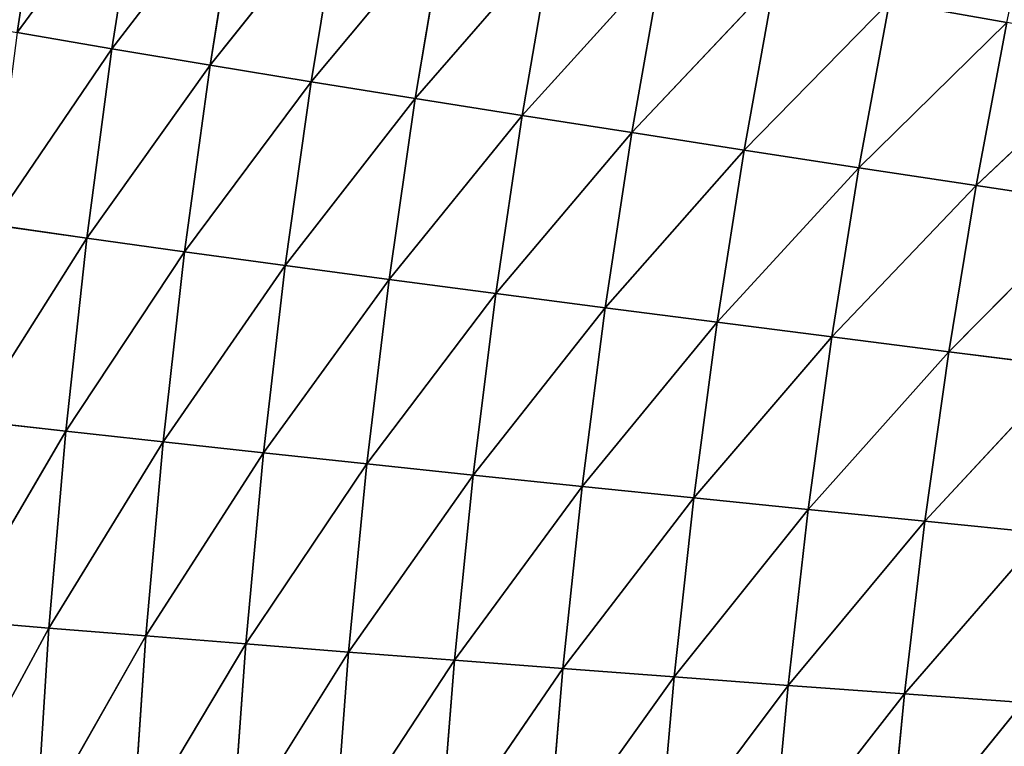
# Model space of a CAD drawing. Extents: x 0 to 500, y 0 to 390.
# Tile 244 of 256: x 33 to 60, y 206 to 227. Entities that reach past the tile are written whole.
import ezdxf

# ---------------------------------------------------------------- set-up
doc = ezdxf.new("R2010")
doc.units = 0
doc.header["$LTSCALE"] = 25.4
doc.layers.get('0').update_dxf_attribs({"linetype": 'CONTINUOUS'})

# ---------------------------------------------------------------- blocks, each defined once
blk = doc.blocks.new('ATLANTA505_-_S_STL')
at = {"color": 0}
for p, q in [((30.994, 73.265, 185.618), (33.941, 70.356, 180.18)), ((30.994, 73.265, 185.618), (33.941, 70.356, 180.18)), ((31.334, 73.178, 179.963), (34.41, 70.268, 174.712)), ((33.941, 70.356, 180.18), (31.334, 73.178, 179.963)), ((33.941, 70.356, 180.18), (31.334, 73.178, 179.963)), ((31.334, 73.178, 179.963), (34.41, 70.268, 174.712)), ((31.792, 73.1, 174.416), (34.994, 70.19, 169.349)), ((31.792, 73.1, 174.416), (34.994, 70.19, 169.349)), ((31.792, 73.1, 174.416), (34.41, 70.268, 174.712)), ((31.792, 73.1, 174.416), (34.41, 70.268, 174.712)), ((32.365, 73.031, 168.976), (35.692, 70.122, 164.092)), ((32.365, 73.031, 168.976), (35.692, 70.122, 164.092)), ((32.365, 73.031, 168.976), (34.994, 70.19, 169.349)), ((32.365, 73.031, 168.976), (34.994, 70.19, 169.349)), ((35.692, 70.122, 164.092), (33.056, 72.97, 163.644)), ((33.056, 72.97, 163.644), (36.507, 70.063, 158.943)), ((33.056, 72.97, 163.644), (36.507, 70.063, 158.943)), ((35.692, 70.122, 164.092), (33.056, 72.97, 163.644)), ((36.633, 67.654, 180.399), (33.587, 70.453, 185.753)), ((33.587, 70.453, 185.753), (33.941, 70.356, 180.18)), ((33.587, 70.453, 185.753), (33.941, 70.356, 180.18)), ((36.633, 67.654, 180.399), (33.587, 70.453, 185.753)), ((33.941, 70.356, 180.18), (34.41, 70.268, 174.712)), ((33.941, 70.356, 180.18), (34.41, 70.268, 174.712)), ((33.941, 70.356, 180.18), (37.114, 67.558, 175.011)), ((36.633, 67.654, 180.399), (33.941, 70.356, 180.18)), ((36.633, 67.654, 180.399), (33.941, 70.356, 180.18)), ((33.941, 70.356, 180.18), (37.114, 67.558, 175.011)), ((34.41, 70.268, 174.712), (34.994, 70.19, 169.349)), ((34.41, 70.268, 174.712), (34.994, 70.19, 169.349)), ((34.41, 70.268, 174.712), (37.708, 67.472, 169.727)), ((37.114, 67.558, 175.011), (34.41, 70.268, 174.712)), ((37.114, 67.558, 175.011), (34.41, 70.268, 174.712)), ((34.41, 70.268, 174.712), (37.708, 67.472, 169.727)), ((34.994, 70.19, 169.349), (35.692, 70.122, 164.092)), ((34.994, 70.19, 169.349), (35.692, 70.122, 164.092)), ((34.994, 70.19, 169.349), (38.415, 67.395, 164.546)), ((34.994, 70.19, 169.349), (38.415, 67.395, 164.546)), ((34.994, 70.19, 169.349), (37.708, 67.472, 169.727)), ((34.994, 70.19, 169.349), (37.708, 67.472, 169.727)), ((38.415, 67.395, 164.546), (35.692, 70.122, 164.092)), ((35.692, 70.122, 164.092), (36.507, 70.063, 158.943)), ((35.692, 70.122, 164.092), (36.507, 70.063, 158.943)), ((35.692, 70.122, 164.092), (39.236, 67.329, 159.471)), ((35.692, 70.122, 164.092), (39.236, 67.329, 159.471)), ((38.415, 67.395, 164.546), (35.692, 70.122, 164.092)), ((36.263, 67.76, 185.89), (36.633, 67.654, 180.399)), ((36.263, 67.76, 185.89), (36.633, 67.654, 180.399)), ((36.263, 67.76, 185.89), (39.408, 65.072, 180.621)), ((36.263, 67.76, 185.89), (39.408, 65.072, 180.621)), ((39.408, 65.072, 180.621), (36.633, 67.654, 180.399)), ((39.408, 65.072, 180.621), (36.633, 67.654, 180.399)), ((39.902, 64.968, 175.314), (36.633, 67.654, 180.399)), ((36.633, 67.654, 180.399), (37.114, 67.558, 175.011)), ((36.633, 67.654, 180.399), (37.114, 67.558, 175.011)), ((39.902, 64.968, 175.314), (36.633, 67.654, 180.399)), ((37.114, 67.558, 175.011), (37.708, 67.472, 169.727)), ((37.114, 67.558, 175.011), (37.708, 67.472, 169.727)), ((37.114, 67.558, 175.011), (40.507, 64.874, 170.109)), ((39.902, 64.968, 175.314), (37.114, 67.558, 175.011)), ((39.902, 64.968, 175.314), (37.114, 67.558, 175.011)), ((37.114, 67.558, 175.011), (40.507, 64.874, 170.109)), ((37.708, 67.472, 169.727), (38.415, 67.395, 164.546)), ((37.708, 67.472, 169.727), (38.415, 67.395, 164.546)), ((37.708, 67.472, 169.727), (41.223, 64.791, 165.006)), ((40.507, 64.874, 170.109), (37.708, 67.472, 169.727)), ((40.507, 64.874, 170.109), (37.708, 67.472, 169.727)), ((37.708, 67.472, 169.727), (41.223, 64.791, 165.006)), ((41.223, 64.791, 165.006), (38.415, 67.395, 164.546)), ((38.415, 67.395, 164.546), (39.236, 67.329, 159.471)), ((38.415, 67.395, 164.546), (39.236, 67.329, 159.471)), ((38.415, 67.395, 164.546), (42.05, 64.718, 160.006)), ((38.415, 67.395, 164.546), (42.05, 64.718, 160.006)), ((41.223, 64.791, 165.006), (38.415, 67.395, 164.546)), ((39.023, 65.186, 186.029), (39.408, 65.072, 180.621)), ((39.023, 65.186, 186.029), (39.408, 65.072, 180.621)), ((39.023, 65.186, 186.029), (42.265, 62.609, 180.846)), ((39.023, 65.186, 186.029), (42.265, 62.609, 180.846)), ((39.408, 65.072, 180.621), (39.902, 64.968, 175.314)), ((39.408, 65.072, 180.621), (39.902, 64.968, 175.314)), ((39.408, 65.072, 180.621), (42.773, 62.498, 175.621)), ((42.265, 62.609, 180.846), (39.408, 65.072, 180.621)), ((42.265, 62.609, 180.846), (39.408, 65.072, 180.621)), ((39.408, 65.072, 180.621), (42.773, 62.498, 175.621)), ((42.773, 62.498, 175.621), (39.902, 64.968, 175.314)), ((42.773, 62.498, 175.621), (39.902, 64.968, 175.314)), ((43.389, 62.399, 170.496), (39.902, 64.968, 175.314)), ((39.902, 64.968, 175.314), (40.507, 64.874, 170.109)), ((39.902, 64.968, 175.314), (40.507, 64.874, 170.109)), ((43.389, 62.399, 170.496), (39.902, 64.968, 175.314)), ((40.507, 64.874, 170.109), (41.223, 64.791, 165.006)), ((40.507, 64.874, 170.109), (41.223, 64.791, 165.006)), ((40.507, 64.874, 170.109), (44.113, 62.309, 165.471)), ((43.389, 62.399, 170.496), (40.507, 64.874, 170.109)), ((43.389, 62.399, 170.496), (40.507, 64.874, 170.109)), ((40.507, 64.874, 170.109), (44.113, 62.309, 165.471)), ((41.223, 64.791, 165.006), (42.05, 64.718, 160.006)), ((41.223, 64.791, 165.006), (42.05, 64.718, 160.006)), ((41.223, 64.791, 165.006), (44.946, 62.231, 160.548)), ((44.113, 62.309, 165.471), (41.223, 64.791, 165.006)), ((44.113, 62.309, 165.471), (41.223, 64.791, 165.006)), ((41.223, 64.791, 165.006), (44.946, 62.231, 160.548)), ((41.865, 62.73, 186.169), (42.265, 62.609, 180.846)), ((41.865, 62.73, 186.169), (42.265, 62.609, 180.846)), ((41.865, 62.73, 186.169), (45.203, 60.265, 181.073)), ((41.865, 62.73, 186.169), (45.203, 60.265, 181.073)), ((42.265, 62.609, 180.846), (42.773, 62.498, 175.621)), ((42.265, 62.609, 180.846), (42.773, 62.498, 175.621)), ((42.265, 62.609, 180.846), (45.724, 60.149, 175.932)), ((45.203, 60.265, 181.073), (42.265, 62.609, 180.846)), ((45.203, 60.265, 181.073), (42.265, 62.609, 180.846)), ((42.265, 62.609, 180.846), (45.724, 60.149, 175.932)), ((42.773, 62.498, 175.621), (43.389, 62.399, 170.496)), ((42.773, 62.498, 175.621), (43.389, 62.399, 170.496)), ((42.773, 62.498, 175.621), (46.351, 60.044, 170.888)), ((45.724, 60.149, 175.932), (42.773, 62.498, 175.621)), ((45.724, 60.149, 175.932), (42.773, 62.498, 175.621)), ((42.773, 62.498, 175.621), (46.351, 60.044, 170.888)), ((46.351, 60.044, 170.888), (43.389, 62.399, 170.496)), ((46.351, 60.044, 170.888), (43.389, 62.399, 170.496)), ((47.084, 59.95, 165.943), (43.389, 62.399, 170.496)), ((43.389, 62.399, 170.496), (44.113, 62.309, 165.471)), ((43.389, 62.399, 170.496), (44.113, 62.309, 165.471)), ((47.084, 59.95, 165.943), (43.389, 62.399, 170.496)), ((44.113, 62.309, 165.471), (44.946, 62.231, 160.548)), ((44.113, 62.309, 165.471), (44.946, 62.231, 160.548)), ((44.113, 62.309, 165.471), (47.923, 59.867, 161.097)), ((47.084, 59.95, 165.943), (44.113, 62.309, 165.471)), ((47.084, 59.95, 165.943), (44.113, 62.309, 165.471)), ((44.113, 62.309, 165.471), (47.923, 59.867, 161.097)), ((44.787, 60.391, 186.311), (45.203, 60.265, 181.073)), ((44.787, 60.391, 186.311), (45.203, 60.265, 181.073)), ((44.787, 60.391, 186.311), (48.219, 58.037, 181.303)), ((44.787, 60.391, 186.311), (48.219, 58.037, 181.303)), ((45.203, 60.265, 181.073), (45.724, 60.149, 175.932)), ((45.203, 60.265, 181.073), (45.724, 60.149, 175.932)), ((45.203, 60.265, 181.073), (48.754, 57.918, 176.246)), ((48.219, 58.037, 181.303), (45.203, 60.265, 181.073)), ((48.219, 58.037, 181.303), (45.203, 60.265, 181.073)), ((45.203, 60.265, 181.073), (48.754, 57.918, 176.246)), ((45.724, 60.149, 175.932), (46.351, 60.044, 170.888)), ((45.724, 60.149, 175.932), (46.351, 60.044, 170.888)), ((45.724, 60.149, 175.932), (49.391, 57.809, 171.286)), ((48.754, 57.918, 176.246), (45.724, 60.149, 175.932)), ((48.754, 57.918, 176.246), (45.724, 60.149, 175.932)), ((45.724, 60.149, 175.932), (49.391, 57.809, 171.286)), ((46.351, 60.044, 170.888), (47.084, 59.95, 165.943)), ((46.351, 60.044, 170.888), (47.084, 59.95, 165.943)), ((46.351, 60.044, 170.888), (50.131, 57.712, 166.421)), ((49.391, 57.809, 171.286), (46.351, 60.044, 170.888)), ((49.391, 57.809, 171.286), (46.351, 60.044, 170.888)), ((46.351, 60.044, 170.888), (50.131, 57.712, 166.421)), ((50.131, 57.712, 166.421), (47.084, 59.95, 165.943)), ((50.131, 57.712, 166.421), (47.084, 59.95, 165.943)), ((50.975, 57.624, 161.654), (47.084, 59.95, 165.943)), ((47.084, 59.95, 165.943), (47.923, 59.867, 161.097)), ((47.084, 59.95, 165.943), (47.923, 59.867, 161.097)), ((50.975, 57.624, 161.654), (47.084, 59.95, 165.943)), ((47.788, 58.168, 186.455), (48.219, 58.037, 181.303)), ((47.788, 58.168, 186.455), (48.219, 58.037, 181.303)), ((47.788, 58.168, 186.455), (51.31, 55.923, 181.536)), ((47.788, 58.168, 186.455), (51.31, 55.923, 181.536)), ((48.219, 58.037, 181.303), (48.754, 57.918, 176.246)), ((48.219, 58.037, 181.303), (48.754, 57.918, 176.246)), ((48.219, 58.037, 181.303), (51.857, 55.801, 176.565)), ((51.31, 55.923, 181.536), (48.219, 58.037, 181.303)), ((51.31, 55.923, 181.536), (48.219, 58.037, 181.303)), ((48.219, 58.037, 181.303), (51.857, 55.801, 176.565)), ((48.754, 57.918, 176.246), (49.391, 57.809, 171.286)), ((48.754, 57.918, 176.246), (49.391, 57.809, 171.286)), ((48.754, 57.918, 176.246), (52.504, 55.69, 171.688)), ((51.857, 55.801, 176.565), (48.754, 57.918, 176.246)), ((51.857, 55.801, 176.565), (48.754, 57.918, 176.246)), ((48.754, 57.918, 176.246), (52.504, 55.69, 171.688)), ((49.391, 57.809, 171.286), (50.131, 57.712, 166.421)), ((49.391, 57.809, 171.286), (50.131, 57.712, 166.421)), ((49.391, 57.809, 171.286), (53.252, 55.589, 166.905)), ((52.504, 55.69, 171.688), (49.391, 57.809, 171.286)), ((52.504, 55.69, 171.688), (49.391, 57.809, 171.286)), ((49.391, 57.809, 171.286), (53.252, 55.589, 166.905)), ((50.131, 57.712, 166.421), (50.975, 57.624, 161.654)), ((50.131, 57.712, 166.421), (50.975, 57.624, 161.654)), ((50.131, 57.712, 166.421), (54.101, 55.5, 162.218)), ((53.252, 55.589, 166.905), (50.131, 57.712, 166.421)), ((53.252, 55.589, 166.905), (50.131, 57.712, 166.421)), ((50.131, 57.712, 166.421), (54.101, 55.5, 162.218)), ((50.864, 56.056, 186.6), (51.31, 55.923, 181.536)), ((50.864, 56.056, 186.6), (51.31, 55.923, 181.536)), ((50.864, 56.056, 186.6), (54.473, 53.918, 181.771)), ((50.864, 56.056, 186.6), (54.473, 53.918, 181.771)), ((51.31, 55.923, 181.536), (51.857, 55.801, 176.565)), ((51.31, 55.923, 181.536), (51.857, 55.801, 176.565)), ((51.31, 55.923, 181.536), (55.032, 53.795, 176.887)), ((54.473, 53.918, 181.771), (51.31, 55.923, 181.536)), ((54.473, 53.918, 181.771), (51.31, 55.923, 181.536)), ((51.31, 55.923, 181.536), (55.032, 53.795, 176.887)), ((51.857, 55.801, 176.565), (52.504, 55.69, 171.688)), ((51.857, 55.801, 176.565), (52.504, 55.69, 171.688)), ((51.857, 55.801, 176.565), (55.688, 53.682, 172.094)), ((55.032, 53.795, 176.887), (51.857, 55.801, 176.565)), ((55.032, 53.795, 176.887), (51.857, 55.801, 176.565)), ((51.857, 55.801, 176.565), (55.688, 53.682, 172.094)), ((52.504, 55.69, 171.688), (53.252, 55.589, 166.905)), ((52.504, 55.69, 171.688), (53.252, 55.589, 166.905)), ((52.504, 55.69, 171.688), (56.442, 53.581, 167.395)), ((55.688, 53.682, 172.094), (52.504, 55.69, 171.688)), ((55.688, 53.682, 172.094), (52.504, 55.69, 171.688)), ((52.504, 55.69, 171.688), (56.442, 53.581, 167.395)), ((53.252, 55.589, 166.905), (54.101, 55.5, 162.218)), ((53.252, 55.589, 166.905), (54.101, 55.5, 162.218)), ((53.252, 55.589, 166.905), (57.294, 53.489, 162.789)), ((56.442, 53.581, 167.395), (53.252, 55.589, 166.905)), ((56.442, 53.581, 167.395), (53.252, 55.589, 166.905)), ((53.252, 55.589, 166.905), (57.294, 53.489, 162.789)), ((54.013, 54.052, 186.747), (54.473, 53.918, 181.771)), ((54.013, 54.052, 186.747), (54.473, 53.918, 181.771)), ((54.013, 54.052, 186.747), (57.705, 52.019, 182.009)), ((54.013, 54.052, 186.747), (57.705, 52.019, 182.009)), ((54.473, 53.918, 181.771), (55.032, 53.795, 176.887)), ((54.473, 53.918, 181.771), (55.032, 53.795, 176.887)), ((54.473, 53.918, 181.771), (58.274, 51.896, 177.212)), ((57.705, 52.019, 182.009), (54.473, 53.918, 181.771)), ((57.705, 52.019, 182.009), (54.473, 53.918, 181.771)), ((54.473, 53.918, 181.771), (58.274, 51.896, 177.212)), ((55.032, 53.795, 176.887), (55.688, 53.682, 172.094)), ((55.032, 53.795, 176.887), (55.688, 53.682, 172.094)), ((55.032, 53.795, 176.887), (58.938, 51.783, 172.506)), ((58.274, 51.896, 177.212), (55.032, 53.795, 176.887)), ((58.274, 51.896, 177.212), (55.032, 53.795, 176.887)), ((55.032, 53.795, 176.887), (58.938, 51.783, 172.506)), ((55.688, 53.682, 172.094), (56.442, 53.581, 167.395)), ((55.688, 53.682, 172.094), (56.442, 53.581, 167.395)), ((55.688, 53.682, 172.094), (59.697, 51.681, 167.89)), ((58.938, 51.783, 172.506), (55.688, 53.682, 172.094)), ((58.938, 51.783, 172.506), (55.688, 53.682, 172.094)), ((55.688, 53.682, 172.094), (59.697, 51.681, 167.89)), ((56.442, 53.581, 167.395), (57.294, 53.489, 162.789)), ((56.442, 53.581, 167.395), (57.294, 53.489, 162.789)), ((56.442, 53.581, 167.395), (60.552, 51.589, 163.366)), ((59.697, 51.681, 167.89), (56.442, 53.581, 167.395)), ((59.697, 51.681, 167.89), (56.442, 53.581, 167.395)), ((56.442, 53.581, 167.395), (60.552, 51.589, 163.366)), ((60.552, 51.589, 163.366), (57.294, 53.489, 162.789)), ((60.552, 51.589, 163.366), (57.294, 53.489, 162.789)), ((61.003, 50.223, 182.249), (57.232, 52.153, 186.896)), ((57.232, 52.153, 186.896), (57.705, 52.019, 182.009)), ((57.232, 52.153, 186.896), (57.705, 52.019, 182.009)), ((61.003, 50.223, 182.249), (57.232, 52.153, 186.896)), ((57.705, 52.019, 182.009), (58.274, 51.896, 177.212)), ((57.705, 52.019, 182.009), (58.274, 51.896, 177.212)), ((57.705, 52.019, 182.009), (61.581, 50.101, 177.541)), ((61.003, 50.223, 182.249), (57.705, 52.019, 182.009)), ((61.003, 50.223, 182.249), (57.705, 52.019, 182.009)), ((57.705, 52.019, 182.009), (61.581, 50.101, 177.541)), ((58.274, 51.896, 177.212), (58.938, 51.783, 172.506)), ((58.274, 51.896, 177.212), (58.938, 51.783, 172.506)), ((58.274, 51.896, 177.212), (62.251, 49.989, 172.922)), ((61.581, 50.101, 177.541), (58.274, 51.896, 177.212)), ((61.581, 50.101, 177.541), (58.274, 51.896, 177.212)), ((58.274, 51.896, 177.212), (62.251, 49.989, 172.922)), ((58.938, 51.783, 172.506), (59.697, 51.681, 167.89)), ((58.938, 51.783, 172.506), (59.697, 51.681, 167.89)), ((58.938, 51.783, 172.506), (63.014, 49.888, 168.391)), ((62.251, 49.989, 172.922), (58.938, 51.783, 172.506)), ((62.251, 49.989, 172.922), (58.938, 51.783, 172.506)), ((58.938, 51.783, 172.506), (63.014, 49.888, 168.391)), ((59.697, 51.681, 167.89), (60.552, 51.589, 163.366)), ((59.697, 51.681, 167.89), (60.552, 51.589, 163.366)), ((59.697, 51.681, 167.89), (63.871, 49.796, 163.95)), ((63.014, 49.888, 168.391), (59.697, 51.681, 167.89)), ((63.014, 49.888, 168.391), (59.697, 51.681, 167.89)), ((59.697, 51.681, 167.89), (63.871, 49.796, 163.95))]:
    blk.add_line(p, q, dxfattribs=at)
mesh = blk.add_polyface(dxfattribs=at)
corners = [(30.509, 75.94, 163.202), (33.056, 72.97, 163.644), (33.865, 72.919, 158.421)]
mesh.append_faces([[corners[k] for k in face] for face in [(0, 1, 2)]], dxfattribs={"color": 0})
mesh = blk.add_polyface(dxfattribs=at)
corners = [(30.994, 73.265, 185.618), (33.941, 70.356, 180.18), (31.334, 73.178, 179.963)]
mesh.append_faces([[corners[k] for k in face] for face in [(0, 1, 2)]], dxfattribs={"color": 0})
mesh = blk.add_polyface(dxfattribs=at)
corners = [(30.994, 73.265, 185.618), (33.587, 70.453, 185.753), (33.941, 70.356, 180.18)]
mesh.append_faces([[corners[k] for k in face] for face in [(0, 1, 2)]], dxfattribs={"color": 0})
mesh = blk.add_polyface(dxfattribs=at)
corners = [(31.334, 73.178, 179.963), (34.41, 70.268, 174.712), (31.792, 73.1, 174.416)]
mesh.append_faces([[corners[k] for k in face] for face in [(0, 1, 2)]], dxfattribs={"color": 0})
mesh = blk.add_polyface(dxfattribs=at)
corners = [(31.334, 73.178, 179.963), (33.941, 70.356, 180.18), (34.41, 70.268, 174.712)]
mesh.append_faces([[corners[k] for k in face] for face in [(0, 1, 2)]], dxfattribs={"color": 0})
mesh = blk.add_polyface(dxfattribs=at)
corners = [(31.792, 73.1, 174.416), (34.994, 70.19, 169.349), (32.365, 73.031, 168.976)]
mesh.append_faces([[corners[k] for k in face] for face in [(0, 1, 2)]], dxfattribs={"color": 0})
mesh = blk.add_polyface(dxfattribs=at)
corners = [(31.792, 73.1, 174.416), (34.41, 70.268, 174.712), (34.994, 70.19, 169.349)]
mesh.append_faces([[corners[k] for k in face] for face in [(0, 1, 2)]], dxfattribs={"color": 0})
mesh = blk.add_polyface(dxfattribs=at)
corners = [(32.365, 73.031, 168.976), (35.692, 70.122, 164.092), (33.056, 72.97, 163.644)]
mesh.append_faces([[corners[k] for k in face] for face in [(0, 1, 2)]], dxfattribs={"color": 0})
mesh = blk.add_polyface(dxfattribs=at)
corners = [(32.365, 73.031, 168.976), (34.994, 70.19, 169.349), (35.692, 70.122, 164.092)]
mesh.append_faces([[corners[k] for k in face] for face in [(0, 1, 2)]], dxfattribs={"color": 0})
mesh = blk.add_polyface(dxfattribs=at)
corners = [(33.056, 72.97, 163.644), (36.507, 70.063, 158.943), (33.865, 72.919, 158.421)]
mesh.append_faces([[corners[k] for k in face] for face in [(0, 1, 2)]], dxfattribs={"color": 0})
mesh = blk.add_polyface(dxfattribs=at)
corners = [(33.056, 72.97, 163.644), (35.692, 70.122, 164.092), (36.507, 70.063, 158.943)]
mesh.append_faces([[corners[k] for k in face] for face in [(0, 1, 2)]], dxfattribs={"color": 0})
mesh = blk.add_polyface(dxfattribs=at)
corners = [(33.587, 70.453, 185.753), (36.263, 67.76, 185.89), (36.633, 67.654, 180.399)]
mesh.append_faces([[corners[k] for k in face] for face in [(0, 1, 2)]], dxfattribs={"color": 0})
mesh = blk.add_polyface(dxfattribs=at)
corners = [(33.587, 70.453, 185.753), (36.633, 67.654, 180.399), (33.941, 70.356, 180.18)]
mesh.append_faces([[corners[k] for k in face] for face in [(0, 1, 2)]], dxfattribs={"color": 0})
mesh = blk.add_polyface(dxfattribs=at)
corners = [(33.941, 70.356, 180.18), (37.114, 67.558, 175.011), (34.41, 70.268, 174.712)]
mesh.append_faces([[corners[k] for k in face] for face in [(0, 1, 2)]], dxfattribs={"color": 0})
mesh = blk.add_polyface(dxfattribs=at)
corners = [(36.633, 67.654, 180.399), (37.114, 67.558, 175.011), (33.941, 70.356, 180.18)]
mesh.append_faces([[corners[k] for k in face] for face in [(0, 1, 2)]], dxfattribs={"color": 0})
mesh = blk.add_polyface(dxfattribs=at)
corners = [(34.41, 70.268, 174.712), (37.708, 67.472, 169.727), (34.994, 70.19, 169.349)]
mesh.append_faces([[corners[k] for k in face] for face in [(0, 1, 2)]], dxfattribs={"color": 0})
mesh = blk.add_polyface(dxfattribs=at)
corners = [(37.114, 67.558, 175.011), (37.708, 67.472, 169.727), (34.41, 70.268, 174.712)]
mesh.append_faces([[corners[k] for k in face] for face in [(0, 1, 2)]], dxfattribs={"color": 0})
mesh = blk.add_polyface(dxfattribs=at)
corners = [(34.994, 70.19, 169.349), (38.415, 67.395, 164.546), (35.692, 70.122, 164.092)]
mesh.append_faces([[corners[k] for k in face] for face in [(0, 1, 2)]], dxfattribs={"color": 0})
mesh = blk.add_polyface(dxfattribs=at)
corners = [(37.708, 67.472, 169.727), (38.415, 67.395, 164.546), (34.994, 70.19, 169.349)]
mesh.append_faces([[corners[k] for k in face] for face in [(0, 1, 2)]], dxfattribs={"color": 0})
mesh = blk.add_polyface(dxfattribs=at)
corners = [(35.692, 70.122, 164.092), (39.236, 67.329, 159.471), (36.507, 70.063, 158.943)]
mesh.append_faces([[corners[k] for k in face] for face in [(0, 1, 2)]], dxfattribs={"color": 0})
mesh = blk.add_polyface(dxfattribs=at)
corners = [(38.415, 67.395, 164.546), (39.236, 67.329, 159.471), (35.692, 70.122, 164.092)]
mesh.append_faces([[corners[k] for k in face] for face in [(0, 1, 2)]], dxfattribs={"color": 0})
mesh = blk.add_polyface(dxfattribs=at)
corners = [(36.263, 67.76, 185.89), (39.408, 65.072, 180.621), (36.633, 67.654, 180.399)]
mesh.append_faces([[corners[k] for k in face] for face in [(0, 1, 2)]], dxfattribs={"color": 0})
mesh = blk.add_polyface(dxfattribs=at)
corners = [(39.023, 65.186, 186.029), (39.408, 65.072, 180.621), (36.263, 67.76, 185.89)]
mesh.append_faces([[corners[k] for k in face] for face in [(0, 1, 2)]], dxfattribs={"color": 0})
mesh = blk.add_polyface(dxfattribs=at)
corners = [(39.408, 65.072, 180.621), (39.902, 64.968, 175.314), (36.633, 67.654, 180.399)]
mesh.append_faces([[corners[k] for k in face] for face in [(0, 1, 2)]], dxfattribs={"color": 0})
mesh = blk.add_polyface(dxfattribs=at)
corners = [(36.633, 67.654, 180.399), (39.902, 64.968, 175.314), (37.114, 67.558, 175.011)]
mesh.append_faces([[corners[k] for k in face] for face in [(0, 1, 2)]], dxfattribs={"color": 0})
mesh = blk.add_polyface(dxfattribs=at)
corners = [(37.114, 67.558, 175.011), (40.507, 64.874, 170.109), (37.708, 67.472, 169.727)]
mesh.append_faces([[corners[k] for k in face] for face in [(0, 1, 2)]], dxfattribs={"color": 0})
mesh = blk.add_polyface(dxfattribs=at)
corners = [(39.902, 64.968, 175.314), (40.507, 64.874, 170.109), (37.114, 67.558, 175.011)]
mesh.append_faces([[corners[k] for k in face] for face in [(0, 1, 2)]], dxfattribs={"color": 0})
mesh = blk.add_polyface(dxfattribs=at)
corners = [(37.708, 67.472, 169.727), (41.223, 64.791, 165.006), (38.415, 67.395, 164.546)]
mesh.append_faces([[corners[k] for k in face] for face in [(0, 1, 2)]], dxfattribs={"color": 0})
mesh = blk.add_polyface(dxfattribs=at)
corners = [(40.507, 64.874, 170.109), (41.223, 64.791, 165.006), (37.708, 67.472, 169.727)]
mesh.append_faces([[corners[k] for k in face] for face in [(0, 1, 2)]], dxfattribs={"color": 0})
mesh = blk.add_polyface(dxfattribs=at)
corners = [(38.415, 67.395, 164.546), (42.05, 64.718, 160.006), (39.236, 67.329, 159.471)]
mesh.append_faces([[corners[k] for k in face] for face in [(0, 1, 2)]], dxfattribs={"color": 0})
mesh = blk.add_polyface(dxfattribs=at)
corners = [(41.223, 64.791, 165.006), (42.05, 64.718, 160.006), (38.415, 67.395, 164.546)]
mesh.append_faces([[corners[k] for k in face] for face in [(0, 1, 2)]], dxfattribs={"color": 0})
mesh = blk.add_polyface(dxfattribs=at)
corners = [(39.023, 65.186, 186.029), (42.265, 62.609, 180.846), (39.408, 65.072, 180.621)]
mesh.append_faces([[corners[k] for k in face] for face in [(0, 1, 2)]], dxfattribs={"color": 0})
mesh = blk.add_polyface(dxfattribs=at)
corners = [(41.865, 62.73, 186.169), (42.265, 62.609, 180.846), (39.023, 65.186, 186.029)]
mesh.append_faces([[corners[k] for k in face] for face in [(0, 1, 2)]], dxfattribs={"color": 0})
mesh = blk.add_polyface(dxfattribs=at)
corners = [(39.408, 65.072, 180.621), (42.773, 62.498, 175.621), (39.902, 64.968, 175.314)]
mesh.append_faces([[corners[k] for k in face] for face in [(0, 1, 2)]], dxfattribs={"color": 0})
mesh = blk.add_polyface(dxfattribs=at)
corners = [(42.265, 62.609, 180.846), (42.773, 62.498, 175.621), (39.408, 65.072, 180.621)]
mesh.append_faces([[corners[k] for k in face] for face in [(0, 1, 2)]], dxfattribs={"color": 0})
mesh = blk.add_polyface(dxfattribs=at)
corners = [(42.773, 62.498, 175.621), (43.389, 62.399, 170.496), (39.902, 64.968, 175.314)]
mesh.append_faces([[corners[k] for k in face] for face in [(0, 1, 2)]], dxfattribs={"color": 0})
mesh = blk.add_polyface(dxfattribs=at)
corners = [(39.902, 64.968, 175.314), (43.389, 62.399, 170.496), (40.507, 64.874, 170.109)]
mesh.append_faces([[corners[k] for k in face] for face in [(0, 1, 2)]], dxfattribs={"color": 0})
mesh = blk.add_polyface(dxfattribs=at)
corners = [(40.507, 64.874, 170.109), (44.113, 62.309, 165.471), (41.223, 64.791, 165.006)]
mesh.append_faces([[corners[k] for k in face] for face in [(0, 1, 2)]], dxfattribs={"color": 0})
mesh = blk.add_polyface(dxfattribs=at)
corners = [(43.389, 62.399, 170.496), (44.113, 62.309, 165.471), (40.507, 64.874, 170.109)]
mesh.append_faces([[corners[k] for k in face] for face in [(0, 1, 2)]], dxfattribs={"color": 0})
mesh = blk.add_polyface(dxfattribs=at)
corners = [(41.223, 64.791, 165.006), (44.946, 62.231, 160.548), (42.05, 64.718, 160.006)]
mesh.append_faces([[corners[k] for k in face] for face in [(0, 1, 2)]], dxfattribs={"color": 0})
mesh = blk.add_polyface(dxfattribs=at)
corners = [(44.113, 62.309, 165.471), (44.946, 62.231, 160.548), (41.223, 64.791, 165.006)]
mesh.append_faces([[corners[k] for k in face] for face in [(0, 1, 2)]], dxfattribs={"color": 0})
mesh = blk.add_polyface(dxfattribs=at)
corners = [(41.865, 62.73, 186.169), (45.203, 60.265, 181.073), (42.265, 62.609, 180.846)]
mesh.append_faces([[corners[k] for k in face] for face in [(0, 1, 2)]], dxfattribs={"color": 0})
mesh = blk.add_polyface(dxfattribs=at)
corners = [(44.787, 60.391, 186.311), (45.203, 60.265, 181.073), (41.865, 62.73, 186.169)]
mesh.append_faces([[corners[k] for k in face] for face in [(0, 1, 2)]], dxfattribs={"color": 0})
mesh = blk.add_polyface(dxfattribs=at)
corners = [(42.265, 62.609, 180.846), (45.724, 60.149, 175.932), (42.773, 62.498, 175.621)]
mesh.append_faces([[corners[k] for k in face] for face in [(0, 1, 2)]], dxfattribs={"color": 0})
mesh = blk.add_polyface(dxfattribs=at)
corners = [(45.203, 60.265, 181.073), (45.724, 60.149, 175.932), (42.265, 62.609, 180.846)]
mesh.append_faces([[corners[k] for k in face] for face in [(0, 1, 2)]], dxfattribs={"color": 0})
mesh = blk.add_polyface(dxfattribs=at)
corners = [(42.773, 62.498, 175.621), (46.351, 60.044, 170.888), (43.389, 62.399, 170.496)]
mesh.append_faces([[corners[k] for k in face] for face in [(0, 1, 2)]], dxfattribs={"color": 0})
mesh = blk.add_polyface(dxfattribs=at)
corners = [(45.724, 60.149, 175.932), (46.351, 60.044, 170.888), (42.773, 62.498, 175.621)]
mesh.append_faces([[corners[k] for k in face] for face in [(0, 1, 2)]], dxfattribs={"color": 0})
mesh = blk.add_polyface(dxfattribs=at)
corners = [(46.351, 60.044, 170.888), (47.084, 59.95, 165.943), (43.389, 62.399, 170.496)]
mesh.append_faces([[corners[k] for k in face] for face in [(0, 1, 2)]], dxfattribs={"color": 0})
mesh = blk.add_polyface(dxfattribs=at)
corners = [(43.389, 62.399, 170.496), (47.084, 59.95, 165.943), (44.113, 62.309, 165.471)]
mesh.append_faces([[corners[k] for k in face] for face in [(0, 1, 2)]], dxfattribs={"color": 0})
mesh = blk.add_polyface(dxfattribs=at)
corners = [(44.113, 62.309, 165.471), (47.923, 59.867, 161.097), (44.946, 62.231, 160.548)]
mesh.append_faces([[corners[k] for k in face] for face in [(0, 1, 2)]], dxfattribs={"color": 0})
mesh = blk.add_polyface(dxfattribs=at)
corners = [(47.084, 59.95, 165.943), (47.923, 59.867, 161.097), (44.113, 62.309, 165.471)]
mesh.append_faces([[corners[k] for k in face] for face in [(0, 1, 2)]], dxfattribs={"color": 0})
mesh = blk.add_polyface(dxfattribs=at)
corners = [(44.787, 60.391, 186.311), (48.219, 58.037, 181.303), (45.203, 60.265, 181.073)]
mesh.append_faces([[corners[k] for k in face] for face in [(0, 1, 2)]], dxfattribs={"color": 0})
mesh = blk.add_polyface(dxfattribs=at)
corners = [(47.788, 58.168, 186.455), (48.219, 58.037, 181.303), (44.787, 60.391, 186.311)]
mesh.append_faces([[corners[k] for k in face] for face in [(0, 1, 2)]], dxfattribs={"color": 0})
mesh = blk.add_polyface(dxfattribs=at)
corners = [(45.203, 60.265, 181.073), (48.754, 57.918, 176.246), (45.724, 60.149, 175.932)]
mesh.append_faces([[corners[k] for k in face] for face in [(0, 1, 2)]], dxfattribs={"color": 0})
mesh = blk.add_polyface(dxfattribs=at)
corners = [(48.219, 58.037, 181.303), (48.754, 57.918, 176.246), (45.203, 60.265, 181.073)]
mesh.append_faces([[corners[k] for k in face] for face in [(0, 1, 2)]], dxfattribs={"color": 0})
mesh = blk.add_polyface(dxfattribs=at)
corners = [(45.724, 60.149, 175.932), (49.391, 57.809, 171.286), (46.351, 60.044, 170.888)]
mesh.append_faces([[corners[k] for k in face] for face in [(0, 1, 2)]], dxfattribs={"color": 0})
mesh = blk.add_polyface(dxfattribs=at)
corners = [(48.754, 57.918, 176.246), (49.391, 57.809, 171.286), (45.724, 60.149, 175.932)]
mesh.append_faces([[corners[k] for k in face] for face in [(0, 1, 2)]], dxfattribs={"color": 0})
mesh = blk.add_polyface(dxfattribs=at)
corners = [(46.351, 60.044, 170.888), (50.131, 57.712, 166.421), (47.084, 59.95, 165.943)]
mesh.append_faces([[corners[k] for k in face] for face in [(0, 1, 2)]], dxfattribs={"color": 0})
mesh = blk.add_polyface(dxfattribs=at)
corners = [(49.391, 57.809, 171.286), (50.131, 57.712, 166.421), (46.351, 60.044, 170.888)]
mesh.append_faces([[corners[k] for k in face] for face in [(0, 1, 2)]], dxfattribs={"color": 0})
mesh = blk.add_polyface(dxfattribs=at)
corners = [(50.131, 57.712, 166.421), (50.975, 57.624, 161.654), (47.084, 59.95, 165.943)]
mesh.append_faces([[corners[k] for k in face] for face in [(0, 1, 2)]], dxfattribs={"color": 0})
mesh = blk.add_polyface(dxfattribs=at)
corners = [(47.084, 59.95, 165.943), (50.975, 57.624, 161.654), (47.923, 59.867, 161.097)]
mesh.append_faces([[corners[k] for k in face] for face in [(0, 1, 2)]], dxfattribs={"color": 0})
mesh = blk.add_polyface(dxfattribs=at)
corners = [(47.788, 58.168, 186.455), (51.31, 55.923, 181.536), (48.219, 58.037, 181.303)]
mesh.append_faces([[corners[k] for k in face] for face in [(0, 1, 2)]], dxfattribs={"color": 0})
mesh = blk.add_polyface(dxfattribs=at)
corners = [(50.864, 56.056, 186.6), (51.31, 55.923, 181.536), (47.788, 58.168, 186.455)]
mesh.append_faces([[corners[k] for k in face] for face in [(0, 1, 2)]], dxfattribs={"color": 0})
mesh = blk.add_polyface(dxfattribs=at)
corners = [(48.219, 58.037, 181.303), (51.857, 55.801, 176.565), (48.754, 57.918, 176.246)]
mesh.append_faces([[corners[k] for k in face] for face in [(0, 1, 2)]], dxfattribs={"color": 0})
mesh = blk.add_polyface(dxfattribs=at)
corners = [(51.31, 55.923, 181.536), (51.857, 55.801, 176.565), (48.219, 58.037, 181.303)]
mesh.append_faces([[corners[k] for k in face] for face in [(0, 1, 2)]], dxfattribs={"color": 0})
mesh = blk.add_polyface(dxfattribs=at)
corners = [(48.754, 57.918, 176.246), (52.504, 55.69, 171.688), (49.391, 57.809, 171.286)]
mesh.append_faces([[corners[k] for k in face] for face in [(0, 1, 2)]], dxfattribs={"color": 0})
mesh = blk.add_polyface(dxfattribs=at)
corners = [(51.857, 55.801, 176.565), (52.504, 55.69, 171.688), (48.754, 57.918, 176.246)]
mesh.append_faces([[corners[k] for k in face] for face in [(0, 1, 2)]], dxfattribs={"color": 0})
mesh = blk.add_polyface(dxfattribs=at)
corners = [(49.391, 57.809, 171.286), (53.252, 55.589, 166.905), (50.131, 57.712, 166.421)]
mesh.append_faces([[corners[k] for k in face] for face in [(0, 1, 2)]], dxfattribs={"color": 0})
mesh = blk.add_polyface(dxfattribs=at)
corners = [(52.504, 55.69, 171.688), (53.252, 55.589, 166.905), (49.391, 57.809, 171.286)]
mesh.append_faces([[corners[k] for k in face] for face in [(0, 1, 2)]], dxfattribs={"color": 0})
mesh = blk.add_polyface(dxfattribs=at)
corners = [(50.131, 57.712, 166.421), (54.101, 55.5, 162.218), (50.975, 57.624, 161.654)]
mesh.append_faces([[corners[k] for k in face] for face in [(0, 1, 2)]], dxfattribs={"color": 0})
mesh = blk.add_polyface(dxfattribs=at)
corners = [(53.252, 55.589, 166.905), (54.101, 55.5, 162.218), (50.131, 57.712, 166.421)]
mesh.append_faces([[corners[k] for k in face] for face in [(0, 1, 2)]], dxfattribs={"color": 0})
mesh = blk.add_polyface(dxfattribs=at)
corners = [(50.864, 56.056, 186.6), (54.473, 53.918, 181.771), (51.31, 55.923, 181.536)]
mesh.append_faces([[corners[k] for k in face] for face in [(0, 1, 2)]], dxfattribs={"color": 0})
mesh = blk.add_polyface(dxfattribs=at)
corners = [(54.013, 54.052, 186.747), (54.473, 53.918, 181.771), (50.864, 56.056, 186.6)]
mesh.append_faces([[corners[k] for k in face] for face in [(0, 1, 2)]], dxfattribs={"color": 0})
mesh = blk.add_polyface(dxfattribs=at)
corners = [(51.31, 55.923, 181.536), (55.032, 53.795, 176.887), (51.857, 55.801, 176.565)]
mesh.append_faces([[corners[k] for k in face] for face in [(0, 1, 2)]], dxfattribs={"color": 0})
mesh = blk.add_polyface(dxfattribs=at)
corners = [(54.473, 53.918, 181.771), (55.032, 53.795, 176.887), (51.31, 55.923, 181.536)]
mesh.append_faces([[corners[k] for k in face] for face in [(0, 1, 2)]], dxfattribs={"color": 0})
mesh = blk.add_polyface(dxfattribs=at)
corners = [(51.857, 55.801, 176.565), (55.688, 53.682, 172.094), (52.504, 55.69, 171.688)]
mesh.append_faces([[corners[k] for k in face] for face in [(0, 1, 2)]], dxfattribs={"color": 0})
mesh = blk.add_polyface(dxfattribs=at)
corners = [(55.032, 53.795, 176.887), (55.688, 53.682, 172.094), (51.857, 55.801, 176.565)]
mesh.append_faces([[corners[k] for k in face] for face in [(0, 1, 2)]], dxfattribs={"color": 0})
mesh = blk.add_polyface(dxfattribs=at)
corners = [(52.504, 55.69, 171.688), (56.442, 53.581, 167.395), (53.252, 55.589, 166.905)]
mesh.append_faces([[corners[k] for k in face] for face in [(0, 1, 2)]], dxfattribs={"color": 0})
mesh = blk.add_polyface(dxfattribs=at)
corners = [(55.688, 53.682, 172.094), (56.442, 53.581, 167.395), (52.504, 55.69, 171.688)]
mesh.append_faces([[corners[k] for k in face] for face in [(0, 1, 2)]], dxfattribs={"color": 0})
mesh = blk.add_polyface(dxfattribs=at)
corners = [(53.252, 55.589, 166.905), (57.294, 53.489, 162.789), (54.101, 55.5, 162.218)]
mesh.append_faces([[corners[k] for k in face] for face in [(0, 1, 2)]], dxfattribs={"color": 0})
mesh = blk.add_polyface(dxfattribs=at)
corners = [(56.442, 53.581, 167.395), (57.294, 53.489, 162.789), (53.252, 55.589, 166.905)]
mesh.append_faces([[corners[k] for k in face] for face in [(0, 1, 2)]], dxfattribs={"color": 0})
mesh = blk.add_polyface(dxfattribs=at)
corners = [(54.013, 54.052, 186.747), (57.705, 52.019, 182.009), (54.473, 53.918, 181.771)]
mesh.append_faces([[corners[k] for k in face] for face in [(0, 1, 2)]], dxfattribs={"color": 0})
mesh = blk.add_polyface(dxfattribs=at)
corners = [(57.232, 52.153, 186.896), (57.705, 52.019, 182.009), (54.013, 54.052, 186.747)]
mesh.append_faces([[corners[k] for k in face] for face in [(0, 1, 2)]], dxfattribs={"color": 0})
mesh = blk.add_polyface(dxfattribs=at)
corners = [(54.473, 53.918, 181.771), (58.274, 51.896, 177.212), (55.032, 53.795, 176.887)]
mesh.append_faces([[corners[k] for k in face] for face in [(0, 1, 2)]], dxfattribs={"color": 0})
mesh = blk.add_polyface(dxfattribs=at)
corners = [(57.705, 52.019, 182.009), (58.274, 51.896, 177.212), (54.473, 53.918, 181.771)]
mesh.append_faces([[corners[k] for k in face] for face in [(0, 1, 2)]], dxfattribs={"color": 0})
mesh = blk.add_polyface(dxfattribs=at)
corners = [(55.032, 53.795, 176.887), (58.938, 51.783, 172.506), (55.688, 53.682, 172.094)]
mesh.append_faces([[corners[k] for k in face] for face in [(0, 1, 2)]], dxfattribs={"color": 0})
mesh = blk.add_polyface(dxfattribs=at)
corners = [(58.274, 51.896, 177.212), (58.938, 51.783, 172.506), (55.032, 53.795, 176.887)]
mesh.append_faces([[corners[k] for k in face] for face in [(0, 1, 2)]], dxfattribs={"color": 0})
mesh = blk.add_polyface(dxfattribs=at)
corners = [(55.688, 53.682, 172.094), (59.697, 51.681, 167.89), (56.442, 53.581, 167.395)]
mesh.append_faces([[corners[k] for k in face] for face in [(0, 1, 2)]], dxfattribs={"color": 0})
mesh = blk.add_polyface(dxfattribs=at)
corners = [(58.938, 51.783, 172.506), (59.697, 51.681, 167.89), (55.688, 53.682, 172.094)]
mesh.append_faces([[corners[k] for k in face] for face in [(0, 1, 2)]], dxfattribs={"color": 0})
mesh = blk.add_polyface(dxfattribs=at)
corners = [(56.442, 53.581, 167.395), (60.552, 51.589, 163.366), (57.294, 53.489, 162.789)]
mesh.append_faces([[corners[k] for k in face] for face in [(0, 1, 2)]], dxfattribs={"color": 0})
mesh = blk.add_polyface(dxfattribs=at)
corners = [(59.697, 51.681, 167.89), (60.552, 51.589, 163.366), (56.442, 53.581, 167.395)]
mesh.append_faces([[corners[k] for k in face] for face in [(0, 1, 2)]], dxfattribs={"color": 0})
mesh = blk.add_polyface(dxfattribs=at)
corners = [(60.552, 51.589, 163.366), (61.503, 51.507, 158.934), (57.294, 53.489, 162.789)]
mesh.append_faces([[corners[k] for k in face] for face in [(0, 1, 2)]], dxfattribs={"color": 0})
mesh = blk.add_polyface(dxfattribs=at)
corners = [(60.518, 50.355, 187.046), (61.003, 50.223, 182.249), (57.232, 52.153, 186.896)]
mesh.append_faces([[corners[k] for k in face] for face in [(0, 1, 2)]], dxfattribs={"color": 0})
mesh = blk.add_polyface(dxfattribs=at)
corners = [(57.232, 52.153, 186.896), (61.003, 50.223, 182.249), (57.705, 52.019, 182.009)]
mesh.append_faces([[corners[k] for k in face] for face in [(0, 1, 2)]], dxfattribs={"color": 0})
mesh = blk.add_polyface(dxfattribs=at)
corners = [(57.705, 52.019, 182.009), (61.581, 50.101, 177.541), (58.274, 51.896, 177.212)]
mesh.append_faces([[corners[k] for k in face] for face in [(0, 1, 2)]], dxfattribs={"color": 0})
mesh = blk.add_polyface(dxfattribs=at)
corners = [(61.003, 50.223, 182.249), (61.581, 50.101, 177.541), (57.705, 52.019, 182.009)]
mesh.append_faces([[corners[k] for k in face] for face in [(0, 1, 2)]], dxfattribs={"color": 0})
mesh = blk.add_polyface(dxfattribs=at)
corners = [(58.274, 51.896, 177.212), (62.251, 49.989, 172.922), (58.938, 51.783, 172.506)]
mesh.append_faces([[corners[k] for k in face] for face in [(0, 1, 2)]], dxfattribs={"color": 0})
mesh = blk.add_polyface(dxfattribs=at)
corners = [(61.581, 50.101, 177.541), (62.251, 49.989, 172.922), (58.274, 51.896, 177.212)]
mesh.append_faces([[corners[k] for k in face] for face in [(0, 1, 2)]], dxfattribs={"color": 0})
mesh = blk.add_polyface(dxfattribs=at)
corners = [(58.938, 51.783, 172.506), (63.014, 49.888, 168.391), (59.697, 51.681, 167.89)]
mesh.append_faces([[corners[k] for k in face] for face in [(0, 1, 2)]], dxfattribs={"color": 0})
mesh = blk.add_polyface(dxfattribs=at)
corners = [(62.251, 49.989, 172.922), (63.014, 49.888, 168.391), (58.938, 51.783, 172.506)]
mesh.append_faces([[corners[k] for k in face] for face in [(0, 1, 2)]], dxfattribs={"color": 0})
mesh = blk.add_polyface(dxfattribs=at)
corners = [(59.697, 51.681, 167.89), (63.871, 49.796, 163.95), (60.552, 51.589, 163.366)]
mesh.append_faces([[corners[k] for k in face] for face in [(0, 1, 2)]], dxfattribs={"color": 0})
mesh = blk.add_polyface(dxfattribs=at)
corners = [(63.014, 49.888, 168.391), (63.871, 49.796, 163.95), (59.697, 51.681, 167.89)]
mesh.append_faces([[corners[k] for k in face] for face in [(0, 1, 2)]], dxfattribs={"color": 0})

msp = doc.modelspace()

# ---------------------------------------------------------------- block references
at = {"color": 254, "extrusion": (0, -1, 1.11022e-16)}
msp.add_blockref('ATLANTA505_-_S_STL', (-0.149, -0.01, -389.852), dxfattribs=at)

doc.saveas('drawing.dxf')
